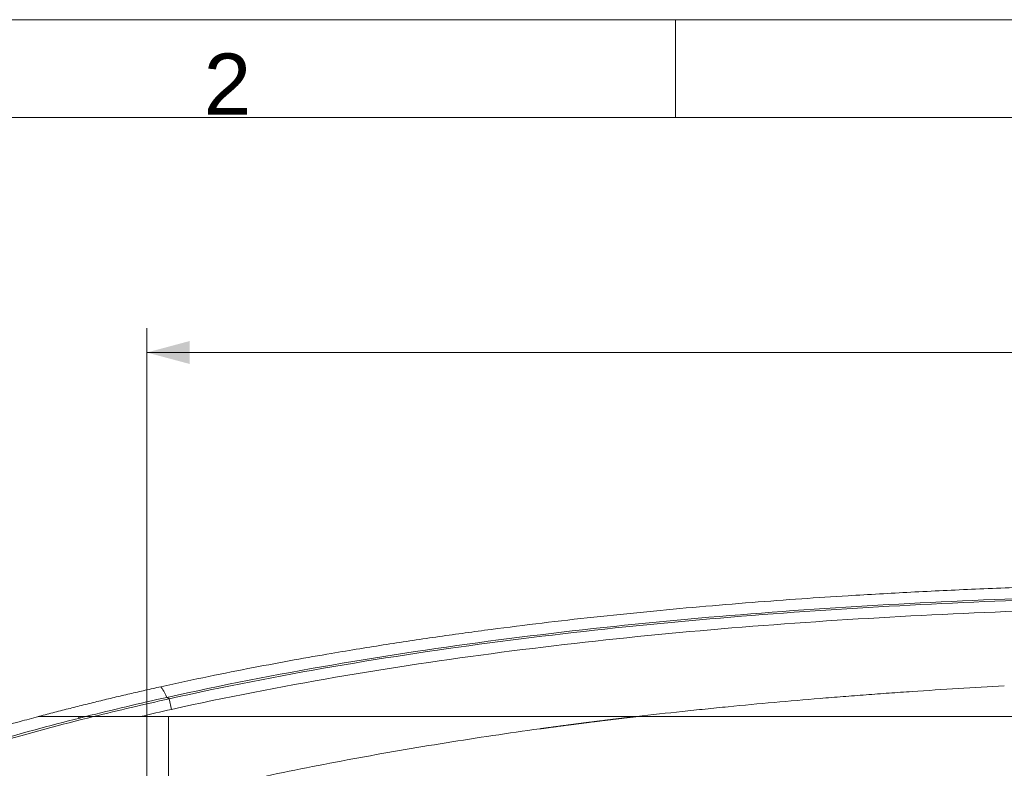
# Model space of a CAD drawing. Header units: millimetres. Extents: x 0 to 594, y 0 to 420.
# Tile 154 of 256: x 132 to 212, y 359 to 420. Entities that reach past the tile are written whole.
import ezdxf

# ---------------------------------------------------------------- set-up
doc = ezdxf.new("R2010")
doc.units = ezdxf.units.MM
doc.layers.add('1', color=7, linetype='Continuous', true_color=0xffffff)
doc.layers.add('256', color=7, linetype='Continuous', true_color=0xffffff)
doc.styles.add('Arial Unicode MS', font='txt')
doc.dimstyles.get("Standard").update_dxf_attribs({"dimtxt": 0.18, "dimasz": 0.18, "dimexe": 0.18, "dimexo": 0.0625, "dimgap": 0.09, "dimtad": 0, "dimtih": 1, "dimtoh": 1, "dimdec": 4, "dimzin": 0, "dimdsep": 46, "dimtxsty": 'Standard', "dimcen": 0.09, "dimadec": 0, "dimazin": 0, "dimtfac": 1, "dimtdec": 4, "dimtofl": 0, "dimtmove": 0, "dimatfit": 3, "dimfxl": 0, "dimtolj": 1, "dimtzin": 0, "dimarcsym": 0})

# ---------------------------------------------------------------- blocks, each defined once
blk = doc.blocks.new('_U2')
at = {"layer": '1', "color": 18, "lineweight": 13}
for p, q in [((142.301, 334.479), (142.301, 394.797)), ((368.28, 363.039), (368.28, 394.797)), ((142.301, 392.797), (235.419, 392.797)), ((368.28, 392.797), (275.162, 392.797))]:
    blk.add_line(p, q, dxfattribs=at)
at = {"layer": '1', "color": 18}
for points in [[(142.301, 392.797), (145.801, 393.735), (145.801, 391.859)], [(368.28, 392.797), (364.78, 391.859), (364.78, 393.735)]]:
    blk.add_solid(points, dxfattribs=at)
at = {"layer": '1', "color": 18, "linetype": 'Continuous', "lineweight": 13, "char_height": 2.5, "attachment_point": 7, "line_spacing_factor": 1.047437, "style": 'Arial Unicode MS'}
for s, insert in [('\\fArial Unicode MS|b0|i0;\\W1.0000;4.5', (237.052, 390.919)), ('\\fArial Unicode MS|b0|i0;\\W1.0000; LIFT POINT SPAN', (244.157, 390.919))]:
    blk.add_mtext(s, dxfattribs=dict(at, insert=insert))

msp = doc.modelspace()

# ---------------------------------------------------------------- linework, layer by layer
at = {"layer": '1', "color": 155, "linetype": 'Continuous', "lineweight": 13}
msp.add_line((144.118, 364.489), (144.308, 363.62), dxfattribs=at)
at = {"layer": '1', "color": 155, "linetype": 'Continuous', "lineweight": 18}
for points, knots in [([(254.089, 374.369), (253.295, 374.363), (251.773, 374.352), (249.594, 374.334), (247.619, 374.316), (245.848, 374.298), (244.283, 374.281), (242.922, 374.266), (241.731, 374.252), (239.861, 374.228), (237.211, 374.191), (230.728, 374.087), (223.509, 373.93), (215.615, 373.68), (210.142, 373.466), (204.824, 373.215), (200.087, 372.948), (195.759, 372.665), (191.707, 372.366), (187.489, 372.017), (183.171, 371.616), (178.883, 371.174), (174.634, 370.69), (171.135, 370.252), (168.333, 369.877), (166.204, 369.58), (164.056, 369.266), (161.891, 368.936), (159.665, 368.581), (157.149, 368.162), (154.249, 367.652), (150.912, 367.03), (147.272, 366.304), (144.75, 365.765), (143.44, 365.474)], [0, 0, 0, 0, 0.021367, 0.040902, 0.058602, 0.074468, 0.088498, 0.100692, 0.11105, 0.12054, 0.150981, 0.182305, 0.294906, 0.345175, 0.394819, 0.442315, 0.488514, 0.522605, 0.559153, 0.598018, 0.636725, 0.676138, 0.714385, 0.752232, 0.771432, 0.79082, 0.810396, 0.830161, 0.850128, 0.871448, 0.899252, 0.929951, 0.963537, 1, 1, 1, 1]), ([(133.435, 363.036), (132.932, 362.903), (131.728, 362.581), (129.926, 362.078), (128.127, 361.559), (126.623, 361.112), (125.324, 360.716), (124.125, 360.343), (122.927, 359.963), (120.656, 359.225), (117.327, 358.088), (113.501, 356.676), (110.228, 355.388), (107.535, 354.274), (104.964, 353.159), (102.993, 352.264), (101.5, 351.566), (100.338, 351.012), (98.953, 350.336), (97.346, 349.53), (95.521, 348.587), (93.48, 347.503), (91.228, 346.274), (89.66, 345.402), (88.841, 344.941)], [0, 0, 0, 0, 0.032159, 0.077226, 0.115917, 0.148233, 0.174491, 0.200164, 0.226156, 0.252466, 0.348367, 0.444643, 0.505914, 0.567176, 0.625928, 0.680288, 0.701865, 0.728485, 0.760442, 0.797734, 0.840357, 0.888295, 0.941522, 1, 1, 1, 1]), ([(91.746, 345.34), (92.121, 345.548), (93.556, 346.338), (96.065, 347.69), (99.297, 349.351), (103.656, 351.462), (109.192, 353.91), (115.956, 356.559), (122.827, 358.937), (129.938, 361.11), (134.782, 362.409), (137.291, 363.038)], [0, 0, 0, 0, 0.026233, 0.100407, 0.174581, 0.248754, 0.397102, 0.545449, 0.693796, 0.842144, 1, 1, 1, 1]), ([(96.356, 347.602), (97.418, 348.16), (99.561, 349.261), (103.906, 351.367), (109.434, 353.811), (116.187, 356.455), (123.045, 358.829), (130.297, 361.045), (135.285, 362.376), (137.946, 363.038)], [0, 0, 0, 0, 0.080936, 0.162557, 0.325799, 0.489041, 0.652283, 0.815525, 1, 1, 1, 1]), ([(133.413, 363.038), (133.413, 363.038), (133.413, 363.038), (133.414, 363.038), (133.415, 363.038), (133.418, 363.038), (133.419, 363.038), (133.422, 363.038), (133.423, 363.038), (133.427, 363.038), (133.43, 363.038), (133.436, 363.038), (133.439, 363.038), (133.454, 363.038), (133.466, 363.038), (133.502, 363.038), (133.526, 363.038), (133.563, 363.038), (133.575, 363.038), (133.6, 363.038), (133.612, 363.038), (133.637, 363.038), (133.649, 363.038), (133.674, 363.038), (133.687, 363.038), (133.75, 363.038), (133.801, 363.038), (133.905, 363.038), (133.957, 363.038), (134.063, 363.038), (134.117, 363.038), (134.185, 363.038), (134.198, 363.038), (134.226, 363.038), (134.266, 363.038), (134.307, 363.038), (134.39, 363.038), (134.445, 363.038), (134.528, 363.038), (134.556, 363.038), (134.611, 363.038), (134.639, 363.038), (134.723, 363.038), (134.779, 363.038), (134.891, 363.038), (134.948, 363.038), (135.061, 363.038), (135.118, 363.038), (135.29, 363.038), (135.404, 363.038), (135.636, 363.038), (135.752, 363.038), (135.985, 363.038), (136.103, 363.038), (136.338, 363.038), (136.456, 363.038), (136.605, 363.038), (136.634, 363.038), (136.694, 363.038), (136.724, 363.038), (136.813, 363.038), (136.873, 363.038), (137.052, 363.038), (137.171, 363.038), (137.291, 363.038)], [0, 0, 0, 0, 0.000098, 0.000098, 0.001458, 0.001458, 0.002819, 0.002819, 0.004179, 0.004179, 0.0069, 0.0069, 0.009621, 0.009621, 0.020504, 0.020504, 0.042271, 0.042271, 0.053154, 0.053154, 0.064037, 0.064037, 0.074921, 0.074921, 0.085804, 0.085804, 0.129337, 0.129337, 0.17287, 0.17287, 0.216403, 0.216403, 0.227287, 0.227287, 0.23817, 0.259936, 0.259936, 0.30347, 0.30347, 0.325236, 0.325236, 0.347003, 0.347003, 0.390536, 0.390536, 0.434069, 0.434069, 0.477602, 0.477602, 0.564668, 0.564668, 0.651735, 0.651735, 0.738801, 0.738801, 0.825867, 0.825867, 0.847634, 0.847634, 0.869401, 0.869401, 0.912934, 0.912934, 1, 1, 1, 1]), ([(137.291, 363.038), (137.171, 363.038), (137.052, 363.038), (136.873, 363.038), (136.813, 363.038), (136.724, 363.038), (136.694, 363.038), (136.634, 363.038), (136.605, 363.038), (136.456, 363.038), (136.338, 363.038), (136.103, 363.038), (135.985, 363.038), (135.752, 363.038), (135.636, 363.038), (135.404, 363.038), (135.29, 363.038), (135.118, 363.038), (135.061, 363.038), (134.948, 363.038), (134.891, 363.038), (134.779, 363.038), (134.723, 363.038), (134.639, 363.038), (134.611, 363.038), (134.556, 363.038), (134.528, 363.038), (134.445, 363.038), (134.39, 363.038), (134.307, 363.038), (134.266, 363.038), (134.226, 363.038), (134.198, 363.038), (134.185, 363.038), (134.117, 363.038), (134.063, 363.038), (133.957, 363.038), (133.905, 363.038), (133.801, 363.038), (133.75, 363.038), (133.687, 363.038), (133.674, 363.038), (133.649, 363.038), (133.637, 363.038), (133.612, 363.038), (133.6, 363.038), (133.575, 363.038), (133.563, 363.038), (133.526, 363.038), (133.502, 363.038), (133.466, 363.038), (133.454, 363.038), (133.439, 363.038), (133.436, 363.038), (133.434, 363.038)], [0, 0, 0, 0, 0.087679, 0.087679, 0.131518, 0.131518, 0.153438, 0.153438, 0.175358, 0.175358, 0.263037, 0.263037, 0.350716, 0.350716, 0.438395, 0.438395, 0.526074, 0.526074, 0.569913, 0.569913, 0.613752, 0.613752, 0.657592, 0.657592, 0.679512, 0.679512, 0.701431, 0.701431, 0.745271, 0.745271, 0.767191, 0.77815, 0.77815, 0.78911, 0.78911, 0.83295, 0.83295, 0.876789, 0.876789, 0.920629, 0.920629, 0.931589, 0.931589, 0.942548, 0.942548, 0.953508, 0.953508, 0.964468, 0.964468, 0.986388, 0.986388, 0.997348, 0.997348, 1, 1, 1, 1]), ([(137.399, 363.038), (137.38, 363.038), (137.361, 363.038), (137.316, 363.038), (137.29, 363.038), (137.24, 363.038), (137.216, 363.038), (137.17, 363.038), (137.149, 363.038), (137.123, 363.038), (137.118, 363.038), (137.108, 363.038), (137.103, 363.038), (137.088, 363.038), (137.079, 363.038), (137.034, 363.038), (137.003, 363.038), (136.952, 363.038), (136.932, 363.038), (136.902, 363.038), (136.892, 363.038), (136.888, 363.038), (136.888, 363.038)], [0, 0, 0, 0, 0.064468, 0.064468, 0.15763, 0.15763, 0.250792, 0.250792, 0.343954, 0.343954, 0.367244, 0.367244, 0.390535, 0.390535, 0.437116, 0.437116, 0.62344, 0.62344, 0.809763, 0.809763, 0.996087, 1, 1, 1, 1]), ([(136.888, 363.038), (136.888, 363.038), (136.892, 363.038), (136.902, 363.038), (136.932, 363.038), (136.952, 363.038), (137.003, 363.038), (137.034, 363.038), (137.079, 363.038), (137.088, 363.038), (137.103, 363.038), (137.108, 363.038), (137.118, 363.038), (137.123, 363.038), (137.149, 363.038), (137.17, 363.038), (137.216, 363.038), (137.24, 363.038), (137.29, 363.038), (137.316, 363.038), (137.361, 363.038), (137.381, 363.038), (137.4, 363.038)], [0, 0, 0, 0, 0.003908, 0.190024, 0.190024, 0.37614, 0.37614, 0.562256, 0.562256, 0.608785, 0.608785, 0.632049, 0.632049, 0.655314, 0.655314, 0.748371, 0.748371, 0.841429, 0.841429, 0.934487, 0.934487, 1, 1, 1, 1]), ([(137.946, 363.038), (137.946, 363.038), (137.945, 363.038), (137.943, 363.038), (137.943, 363.038), (137.94, 363.038), (137.939, 363.038), (137.936, 363.038), (137.935, 363.038), (137.932, 363.038), (137.932, 363.038), (137.931, 363.038), (137.93, 363.038), (137.93, 363.038), (137.929, 363.038), (137.929, 363.038), (137.928, 363.038), (137.928, 363.038), (137.928, 363.038), (137.928, 363.038), (137.928, 363.038), (137.928, 363.038), (137.927, 363.038), (137.927, 363.038), (137.926, 363.038), (137.925, 363.038), (137.924, 363.038), (137.923, 363.038), (137.922, 363.038), (137.922, 363.038), (137.922, 363.038), (137.921, 363.038), (137.919, 363.038), (137.918, 363.038), (137.915, 363.038), (137.913, 363.038), (137.909, 363.038), (137.907, 363.038), (137.903, 363.038), (137.9, 363.038), (137.897, 363.038), (137.895, 363.038), (137.894, 363.038), (137.878, 363.038), (137.862, 363.038), (137.831, 363.038), (137.816, 363.038), (137.785, 363.038), (137.77, 363.038), (137.74, 363.038), (137.725, 363.038), (137.696, 363.038), (137.682, 363.038), (137.639, 363.038), (137.611, 363.038), (137.556, 363.038), (137.516, 363.038), (137.478, 363.038), (137.453, 363.038), (137.44, 363.038), (137.379, 363.038), (137.333, 363.038), (137.291, 363.038)], [0, 0, 0, 0, 0.001953, 0.001953, 0.003906, 0.003906, 0.007813, 0.007813, 0.011719, 0.011719, 0.013672, 0.013672, 0.014648, 0.014648, 0.015625, 0.015625, 0.016113, 0.016113, 0.016357, 0.016357, 0.016602, 0.016602, 0.017578, 0.017578, 0.019531, 0.019531, 0.023438, 0.023438, 0.024414, 0.024414, 0.025391, 0.025391, 0.027344, 0.03125, 0.03125, 0.039063, 0.039063, 0.046875, 0.046875, 0.054688, 0.058594, 0.058594, 0.0625, 0.0625, 0.125, 0.125, 0.1875, 0.1875, 0.25, 0.25, 0.3125, 0.3125, 0.375, 0.375, 0.5, 0.5, 0.625, 0.6875, 0.6875, 0.75, 0.75, 1, 1, 1, 1]), ([(137.291, 363.038), (137.333, 363.038), (137.379, 363.038), (137.44, 363.038), (137.453, 363.038), (137.478, 363.038), (137.516, 363.038), (137.556, 363.038), (137.611, 363.038), (137.639, 363.038), (137.682, 363.038), (137.696, 363.038), (137.725, 363.038), (137.74, 363.038), (137.77, 363.038), (137.785, 363.038), (137.816, 363.038), (137.831, 363.038), (137.862, 363.038), (137.878, 363.038), (137.894, 363.038), (137.895, 363.038), (137.897, 363.038), (137.9, 363.038), (137.903, 363.038), (137.907, 363.038), (137.909, 363.038), (137.913, 363.038), (137.915, 363.038), (137.918, 363.038), (137.919, 363.038), (137.921, 363.038), (137.922, 363.038), (137.922, 363.038), (137.922, 363.038), (137.923, 363.038), (137.924, 363.038), (137.925, 363.038), (137.926, 363.038), (137.927, 363.038), (137.927, 363.038), (137.928, 363.038), (137.928, 363.038), (137.928, 363.038), (137.928, 363.038), (137.928, 363.038), (137.928, 363.038), (137.929, 363.038), (137.929, 363.038), (137.93, 363.038), (137.93, 363.038), (137.931, 363.038), (137.932, 363.038), (137.932, 363.038), (137.935, 363.038), (137.936, 363.038), (137.939, 363.038), (137.94, 363.038), (137.943, 363.038), (137.943, 363.038), (137.945, 363.038), (137.946, 363.038), (137.946, 363.038)], [0, 0, 0, 0, 0.25, 0.25, 0.3125, 0.3125, 0.375, 0.5, 0.5, 0.625, 0.625, 0.6875, 0.6875, 0.75, 0.75, 0.8125, 0.8125, 0.875, 0.875, 0.9375, 0.9375, 0.941406, 0.941406, 0.945312, 0.953125, 0.953125, 0.960937, 0.960937, 0.96875, 0.96875, 0.972656, 0.974609, 0.974609, 0.975586, 0.975586, 0.976562, 0.976562, 0.980469, 0.980469, 0.982422, 0.982422, 0.983398, 0.983398, 0.983643, 0.983643, 0.983887, 0.983887, 0.984375, 0.984375, 0.985352, 0.985352, 0.986328, 0.986328, 0.988281, 0.988281, 0.992187, 0.992187, 0.996094, 0.996094, 0.998047, 0.998047, 1, 1, 1, 1]), ([(144.061, 363.038), (143.859, 363.038), (143.657, 363.038), (143.254, 363.038), (143.054, 363.038), (142.655, 363.038), (142.457, 363.038), (142.161, 363.038), (142.063, 363.038), (141.866, 363.038), (141.769, 363.038), (141.574, 363.038), (141.476, 363.038), (141.283, 363.038), (141.186, 363.038), (140.994, 363.038), (140.802, 363.038), (140.612, 363.038), (140.423, 363.038), (140.329, 363.038), (140.141, 363.038), (140.048, 363.038), (139.862, 363.038), (139.77, 363.038), (139.587, 363.038), (139.496, 363.038), (139.394, 363.038), (139.382, 363.038), (139.36, 363.038), (139.349, 363.038), (139.315, 363.038), (139.292, 363.038), (139.225, 363.038), (139.181, 363.038), (139.048, 363.038), (138.961, 363.038), (138.789, 363.038), (138.704, 363.038), (138.538, 363.038), (138.456, 363.038), (138.296, 363.038), (138.218, 363.038), (138.103, 363.038), (138.065, 363.038), (138.011, 363.038), (137.993, 363.038), (137.976, 363.038)], [0, 0, 0, 0, 0.092026, 0.092026, 0.184052, 0.184052, 0.276078, 0.276078, 0.322091, 0.322091, 0.368104, 0.368104, 0.414117, 0.414117, 0.46013, 0.46013, 0.506143, 0.552156, 0.552156, 0.598169, 0.598169, 0.644182, 0.644182, 0.690195, 0.690195, 0.736208, 0.736208, 0.741959, 0.741959, 0.747711, 0.747711, 0.759214, 0.759214, 0.782221, 0.782221, 0.828234, 0.828234, 0.874247, 0.874247, 0.92026, 0.92026, 0.966272, 0.966272, 0.989279, 0.989279, 1, 1, 1, 1]), ([(138.196, 363.038), (138.255, 363.038), (138.315, 363.038), (138.456, 363.038), (138.538, 363.038), (138.704, 363.038), (138.789, 363.038), (138.961, 363.038), (139.048, 363.038), (139.181, 363.038), (139.225, 363.038), (139.292, 363.038), (139.315, 363.038), (139.349, 363.038), (139.36, 363.038), (139.382, 363.038), (139.394, 363.038), (139.496, 363.038), (139.587, 363.038), (139.77, 363.038), (139.862, 363.038), (140.048, 363.038), (140.141, 363.038), (140.329, 363.038), (140.423, 363.038), (140.612, 363.038), (140.802, 363.038), (140.994, 363.038), (141.186, 363.038), (141.283, 363.038), (141.476, 363.038), (141.574, 363.038), (141.769, 363.038), (141.866, 363.038), (142.063, 363.038), (142.161, 363.038), (142.457, 363.038), (142.655, 363.038), (143.054, 363.038), (143.254, 363.038), (143.657, 363.038), (143.859, 363.038), (144.061, 363.038)], [0, 0, 0, 0, 0.036702, 0.036702, 0.084867, 0.084867, 0.133031, 0.133031, 0.181196, 0.181196, 0.205279, 0.205279, 0.21732, 0.21732, 0.223341, 0.223341, 0.229361, 0.229361, 0.277526, 0.277526, 0.325691, 0.325691, 0.373856, 0.373856, 0.422021, 0.422021, 0.470186, 0.518351, 0.518351, 0.566516, 0.566516, 0.614681, 0.614681, 0.662846, 0.662846, 0.71101, 0.71101, 0.80734, 0.80734, 0.90367, 0.90367, 1, 1, 1, 1]), ([(144.061, 363.038), (144.256, 363.038), (144.45, 363.038), (144.84, 363.038), (145.036, 363.038), (145.427, 363.038), (145.624, 363.038), (146.017, 363.038), (146.214, 363.038), (146.608, 363.038), (146.806, 363.038), (147.202, 363.038), (147.4, 363.038), (147.797, 363.038), (147.996, 363.038), (148.295, 363.038), (148.444, 363.038), (148.594, 363.038), (148.694, 363.038), (148.744, 363.038), (148.993, 363.038), (149.193, 363.038), (149.592, 363.038), (149.792, 363.038), (150.191, 363.038), (150.39, 363.038), (150.79, 363.038), (150.989, 363.038), (151.588, 363.038), (151.987, 363.038), (152.786, 363.038), (153.185, 363.038), (153.984, 363.038), (154.383, 363.038), (155.182, 363.038), (155.581, 363.038), (156.379, 363.038), (156.779, 363.038), (157.577, 363.038), (157.977, 363.038), (158.775, 363.038), (159.175, 363.038), (159.973, 363.038), (160.373, 363.038), (161.171, 363.038), (161.57, 363.038), (162.369, 363.038), (162.768, 363.038), (163.567, 363.038), (163.966, 363.038), (164.765, 363.038), (165.164, 363.038), (166.363, 363.038), (167.161, 363.038), (168.359, 363.038), (168.759, 363.038), (169.557, 363.038), (169.957, 363.038), (171.155, 363.038), (171.953, 363.038), (173.551, 363.038), (174.35, 363.038), (175.548, 363.038), (175.947, 363.038), (176.746, 363.038), (177.145, 363.038), (178.343, 363.038), (179.142, 363.038), (180.739, 363.038), (181.538, 363.038), (182.337, 363.038)], [0, 0, 0, 0, 0.015625, 0.015625, 0.03125, 0.03125, 0.046875, 0.046875, 0.0625, 0.0625, 0.078125, 0.078125, 0.09375, 0.09375, 0.109375, 0.109375, 0.117188, 0.121094, 0.121094, 0.125, 0.125, 0.140625, 0.140625, 0.15625, 0.15625, 0.171875, 0.171875, 0.1875, 0.1875, 0.21875, 0.21875, 0.25, 0.25, 0.28125, 0.28125, 0.3125, 0.3125, 0.34375, 0.34375, 0.375, 0.375, 0.40625, 0.40625, 0.4375, 0.4375, 0.46875, 0.46875, 0.5, 0.5, 0.53125, 0.53125, 0.5625, 0.5625, 0.625, 0.625, 0.65625, 0.65625, 0.6875, 0.6875, 0.75, 0.75, 0.8125, 0.8125, 0.84375, 0.84375, 0.875, 0.875, 0.9375, 0.9375, 1, 1, 1, 1]), ([(182.337, 363.038), (181.538, 363.038), (180.739, 363.038), (179.142, 363.038), (178.343, 363.038), (177.145, 363.038), (176.746, 363.038), (175.947, 363.038), (175.548, 363.038), (174.35, 363.038), (173.551, 363.038), (171.953, 363.038), (171.155, 363.038), (169.957, 363.038), (169.557, 363.038), (168.759, 363.038), (168.359, 363.038), (167.161, 363.038), (166.363, 363.038), (165.164, 363.038), (164.765, 363.038), (163.966, 363.038), (163.567, 363.038), (162.768, 363.038), (162.369, 363.038), (161.57, 363.038), (161.171, 363.038), (160.373, 363.038), (159.973, 363.038), (159.175, 363.038), (158.775, 363.038), (157.977, 363.038), (157.577, 363.038), (156.779, 363.038), (156.379, 363.038), (155.581, 363.038), (155.182, 363.038), (154.383, 363.038), (153.984, 363.038), (153.185, 363.038), (152.786, 363.038), (151.987, 363.038), (151.588, 363.038), (150.989, 363.038), (150.79, 363.038), (150.39, 363.038), (150.191, 363.038), (149.792, 363.038), (149.592, 363.038), (149.193, 363.038), (148.993, 363.038), (148.744, 363.038), (148.694, 363.038), (148.594, 363.038), (148.444, 363.038), (148.295, 363.038), (147.996, 363.038), (147.797, 363.038), (147.4, 363.038), (147.202, 363.038), (146.806, 363.038), (146.608, 363.038), (146.214, 363.038), (146.017, 363.038), (145.624, 363.038), (145.427, 363.038), (145.036, 363.038), (144.84, 363.038), (144.45, 363.038), (144.256, 363.038), (144.061, 363.038)], [0, 0, 0, 0, 0.0625, 0.0625, 0.125, 0.125, 0.15625, 0.15625, 0.1875, 0.1875, 0.25, 0.25, 0.3125, 0.3125, 0.34375, 0.34375, 0.375, 0.375, 0.4375, 0.4375, 0.46875, 0.46875, 0.5, 0.5, 0.53125, 0.53125, 0.5625, 0.5625, 0.59375, 0.59375, 0.625, 0.625, 0.65625, 0.65625, 0.6875, 0.6875, 0.71875, 0.71875, 0.75, 0.75, 0.78125, 0.78125, 0.8125, 0.8125, 0.828125, 0.828125, 0.84375, 0.84375, 0.859375, 0.859375, 0.875, 0.875, 0.878906, 0.878906, 0.882812, 0.890625, 0.890625, 0.90625, 0.90625, 0.921875, 0.921875, 0.9375, 0.9375, 0.953125, 0.953125, 0.96875, 0.96875, 0.984375, 0.984375, 1, 1, 1, 1]), ([(240.211, 363.038), (239.004, 363.038), (237.798, 363.038), (235.386, 363.038), (234.179, 363.038), (231.767, 363.038), (230.561, 363.038), (228.149, 363.038), (226.943, 363.038), (224.531, 363.038), (223.325, 363.038), (220.913, 363.038), (219.707, 363.038), (217.296, 363.038), (216.09, 363.038), (213.679, 363.038), (212.473, 363.038), (210.062, 363.038), (208.856, 363.038), (206.445, 363.038), (205.24, 363.038), (202.829, 363.038), (201.623, 363.038), (199.212, 363.038), (198.007, 363.038), (195.596, 363.038), (194.391, 363.038), (192.583, 363.038), (191.98, 363.038), (190.775, 363.038), (190.172, 363.038), (188.967, 363.038), (188.364, 363.038), (187.159, 363.038), (186.556, 363.038), (185.351, 363.038), (184.748, 363.038), (183.542, 363.038), (182.94, 363.038), (182.337, 363.038)], [0, 0, 0, 0, 0.0625, 0.0625, 0.125, 0.125, 0.1875, 0.1875, 0.25, 0.25, 0.3125, 0.3125, 0.375, 0.375, 0.4375, 0.4375, 0.5, 0.5, 0.5625, 0.5625, 0.625, 0.625, 0.6875, 0.6875, 0.75, 0.75, 0.8125, 0.8125, 0.84375, 0.84375, 0.875, 0.875, 0.90625, 0.90625, 0.9375, 0.9375, 0.96875, 0.96875, 1, 1, 1, 1]), ([(182.337, 363.038), (182.94, 363.038), (183.542, 363.038), (184.748, 363.038), (185.351, 363.038), (186.556, 363.038), (187.159, 363.038), (188.364, 363.038), (188.967, 363.038), (190.172, 363.038), (190.775, 363.038), (191.98, 363.038), (192.583, 363.038), (194.391, 363.038), (195.596, 363.038), (198.007, 363.038), (199.212, 363.038), (201.623, 363.038), (202.829, 363.038), (205.24, 363.038), (206.445, 363.038), (208.856, 363.038), (210.062, 363.038), (212.473, 363.038), (213.679, 363.038), (216.09, 363.038), (217.296, 363.038), (219.707, 363.038), (220.913, 363.038), (223.325, 363.038), (224.531, 363.038), (226.943, 363.038), (228.149, 363.038), (230.561, 363.038), (231.767, 363.038), (234.179, 363.038), (235.386, 363.038), (237.798, 363.038), (239.004, 363.038), (240.211, 363.038)], [0, 0, 0, 0, 0.03125, 0.03125, 0.0625, 0.0625, 0.09375, 0.09375, 0.125, 0.125, 0.15625, 0.15625, 0.1875, 0.1875, 0.25, 0.25, 0.3125, 0.3125, 0.375, 0.375, 0.4375, 0.4375, 0.5, 0.5, 0.5625, 0.5625, 0.625, 0.625, 0.6875, 0.6875, 0.75, 0.75, 0.8125, 0.8125, 0.875, 0.875, 0.9375, 0.9375, 1, 1, 1, 1])]:
    msp.add_open_spline(points, degree=3, knots=knots, dxfattribs=at)
for points, degree in [([(143.941, 364.608), (148.413, 365.6), (157.412, 367.353), (171.053, 369.386), (184.792, 370.913), (198.601, 371.995), (212.453, 372.685), (226.329, 373.1), (240.218, 373.338), (249.481, 373.424), (254.116, 373.457)], 3), ([(144.118, 364.489), (148.583, 365.48), (157.563, 367.228), (171.176, 369.258), (184.89, 370.782), (198.676, 371.862), (212.508, 372.551), (226.367, 372.965), (240.241, 373.203), (249.495, 373.288), (254.126, 373.321)], 3), ([(144.308, 363.62), (148.762, 364.608), (157.712, 366.351), (171.29, 368.375), (184.973, 369.896), (198.732, 370.974), (212.544, 371.662), (226.388, 372.076), (240.253, 372.313), (249.502, 372.399), (254.133, 372.432)], 3), ([(143.44, 365.474), (138.365, 364.351), (133.353, 363.017)], 2), ([(137.291, 363.038), (139.498, 363.591), (141.715, 364.114), (143.941, 364.608)], 3), ([(137.946, 363.038), (139.995, 363.547), (142.052, 364.03), (144.118, 364.489)], 3), ([(141.749, 363.038), (142.6, 363.236), (143.454, 363.43), (144.308, 363.62)], 3), ([(136.897, 363.028), (136.823, 363.01), (136.748, 362.992), (136.673, 362.973)], 3), ([(137.946, 363.038), (138.308, 363.038), (138.669, 363.038), (139.031, 363.038)], 3), ([(139.031, 363.038), (138.669, 363.038), (138.308, 363.038), (137.946, 363.038)], 3)]:
    msp.add_open_spline(points, degree=degree, dxfattribs=at)
at = {"layer": '1', "color": 155, "linetype": 'Continuous', "lineweight": 13}
for points, knots in [([(212.419, 365.555), (209.904, 365.414), (207.391, 365.258), (204.251, 365.044), (203.623, 365), (202.367, 364.91), (201.74, 364.864), (200.485, 364.77), (199.858, 364.721), (198.603, 364.623), (197.976, 364.572), (196.095, 364.417), (194.842, 364.309), (192.337, 364.083), (191.085, 363.965), (189.208, 363.78), (188.583, 363.718), (187.332, 363.589), (186.708, 363.523), (184.833, 363.323), (183.585, 363.183), (182.337, 363.038)], [0, 0, 0, 0, 0.25, 0.25, 0.3125, 0.3125, 0.375, 0.375, 0.4375, 0.4375, 0.5, 0.5, 0.625, 0.625, 0.75, 0.75, 0.8125, 0.8125, 0.875, 0.875, 1, 1, 1, 1]), ([(143.441, 365.474), (143.441, 365.474), (143.441, 365.473), (143.453, 365.46), (143.464, 365.447), (143.522, 365.378), (143.57, 365.31), (143.719, 365.071), (143.826, 364.865), (143.941, 364.608)], [0, 0, 0, 0, 0.002705, 0.002705, 0.07942, 0.07942, 0.38628, 0.38628, 1, 1, 1, 1]), ([(143.941, 364.608), (143.972, 364.594), (144.003, 364.576), (144.051, 364.544), (144.068, 364.532), (144.093, 364.513), (144.101, 364.506), (144.111, 364.498), (144.113, 364.496), (144.116, 364.494), (144.117, 364.493), (144.117, 364.493), (144.118, 364.491), (144.118, 364.489), (144.118, 364.489), (144.118, 364.489)], [0, 0, 0, 0, 0.544335, 0.544335, 0.816502, 0.816502, 0.952586, 0.952586, 0.986607, 0.986607, 0.995112, 0.995112, 0.999364, 0.999364, 1, 1, 1, 1]), ([(144.061, 363.038), (144.061, 362.946), (144.061, 362.85), (144.061, 362.652), (144.061, 362.549), (144.061, 362.337), (144.061, 362.227), (144.061, 362.057), (144.061, 362), (144.061, 361.934), (144.061, 361.927), (144.061, 361.912), (144.061, 361.89), (144.061, 361.838), (144.061, 361.794), (144.061, 361.644), (144.061, 361.522), (144.061, 361.272), (144.061, 361.144), (144.061, 360.883), (144.061, 360.75), (144.061, 360.479), (144.061, 360.34), (144.061, 360.059), (144.061, 359.915), (144.061, 359.623), (144.061, 359.474), (144.061, 359.171), (144.061, 359.017), (144.061, 358.821), (144.061, 358.772), (144.061, 358.722), (144.061, 358.702), (144.061, 358.692), (144.061, 358.663), (144.061, 358.563), (144.061, 358.463), (144.061, 358.061), (144.061, 357.733), (144.061, 357.232), (144.061, 357.064), (144.061, 356.724), (144.061, 356.552), (144.061, 356.379)], [0, 0, 0, 0, 0.0625, 0.0625, 0.125, 0.125, 0.1875, 0.1875, 0.21875, 0.21875, 0.222656, 0.222656, 0.226563, 0.234375, 0.25, 0.25, 0.3125, 0.3125, 0.375, 0.375, 0.4375, 0.4375, 0.5, 0.5, 0.5625, 0.5625, 0.625, 0.625, 0.6875, 0.6875, 0.703125, 0.707031, 0.707031, 0.710938, 0.710938, 0.71875, 0.75, 0.75, 0.875, 0.875, 0.9375, 0.9375, 1, 1, 1, 1]), ([(182.337, 363.038), (182.317, 363.036), (182.277, 363.031), (182.217, 363.024), (182.157, 363.017), (182.097, 363.01), (182.037, 363.003), (181.977, 362.996), (181.917, 362.989), (181.857, 362.982), (181.797, 362.975), (181.736, 362.968), (181.676, 362.96), (181.616, 362.953), (181.556, 362.946), (181.496, 362.939), (181.436, 362.932), (181.376, 362.925), (181.316, 362.918), (181.256, 362.911), (181.196, 362.903), (181.136, 362.896), (181.076, 362.889), (181.016, 362.882), (180.956, 362.875), (180.896, 362.868), (180.836, 362.86), (180.776, 362.853), (180.716, 362.846), (180.656, 362.839), (180.596, 362.831), (180.536, 362.824), (180.476, 362.817), (180.416, 362.81), (180.356, 362.802), (180.296, 362.795), (180.236, 362.788), (180.176, 362.78), (180.116, 362.773), (180.056, 362.766), (179.996, 362.758), (179.936, 362.751), (179.876, 362.744), (179.816, 362.736), (179.756, 362.729), (179.696, 362.722), (179.636, 362.714), (179.576, 362.707), (179.516, 362.699), (179.456, 362.692), (179.396, 362.684), (179.336, 362.677), (179.276, 362.67), (179.216, 362.662), (179.156, 362.655), (179.096, 362.647), (179.036, 362.64), (178.976, 362.632), (178.916, 362.625), (178.856, 362.617), (178.796, 362.61), (178.737, 362.602), (178.677, 362.595), (178.617, 362.587), (178.557, 362.579), (178.497, 362.572), (178.437, 362.564), (178.377, 362.557), (178.317, 362.549), (178.257, 362.541), (178.197, 362.534), (178.137, 362.526), (178.077, 362.519), (178.017, 362.511), (177.957, 362.503), (177.897, 362.496), (177.837, 362.488), (177.777, 362.48), (177.717, 362.473), (177.658, 362.465), (177.598, 362.457), (177.538, 362.449), (177.478, 362.442), (177.418, 362.434), (177.358, 362.426), (177.298, 362.418), (177.238, 362.411), (177.178, 362.403), (177.118, 362.395), (177.058, 362.387), (176.998, 362.379), (176.939, 362.372), (176.879, 362.364), (176.819, 362.356), (176.759, 362.348), (176.699, 362.34), (176.639, 362.332), (176.579, 362.325), (176.519, 362.317), (176.459, 362.309), (176.399, 362.301), (176.34, 362.293), (176.28, 362.285), (176.22, 362.277), (176.16, 362.269), (176.1, 362.261), (176.04, 362.253), (175.98, 362.245), (175.92, 362.237), (175.861, 362.229), (175.801, 362.221), (175.741, 362.213), (175.681, 362.205), (175.621, 362.197), (175.561, 362.189), (175.501, 362.181), (175.441, 362.173), (175.382, 362.165), (175.322, 362.157), (175.262, 362.149), (175.202, 362.141), (175.142, 362.133), (175.082, 362.125), (175.022, 362.116), (174.963, 362.108), (174.903, 362.1), (174.843, 362.092), (174.783, 362.084), (174.723, 362.076), (174.663, 362.067), (174.604, 362.059), (174.544, 362.051), (174.484, 362.043), (174.444, 362.037), (174.424, 362.035)], [0, 0, 0, 0, 0.007576, 0.015152, 0.022727, 0.030303, 0.037879, 0.045455, 0.05303, 0.060606, 0.068182, 0.075758, 0.083333, 0.090909, 0.098485, 0.106061, 0.113636, 0.121212, 0.128788, 0.136364, 0.143939, 0.151515, 0.159091, 0.166667, 0.174242, 0.181818, 0.189394, 0.19697, 0.204545, 0.212121, 0.219697, 0.227272, 0.234848, 0.242424, 0.25, 0.257575, 0.265151, 0.272727, 0.280303, 0.287878, 0.295454, 0.30303, 0.310605, 0.318181, 0.325757, 0.333333, 0.340908, 0.348484, 0.35606, 0.363636, 0.371211, 0.378787, 0.386363, 0.393939, 0.401514, 0.40909, 0.416666, 0.424241, 0.431817, 0.439393, 0.446969, 0.454544, 0.46212, 0.469696, 0.477272, 0.484847, 0.492423, 0.499999, 0.507574, 0.51515, 0.522726, 0.530302, 0.537877, 0.545453, 0.553029, 0.560605, 0.56818, 0.575756, 0.583332, 0.590908, 0.598483, 0.606059, 0.613635, 0.621211, 0.628786, 0.636362, 0.643938, 0.651514, 0.659089, 0.666665, 0.674241, 0.681817, 0.689392, 0.696968, 0.704544, 0.71212, 0.719696, 0.727271, 0.734847, 0.742423, 0.749999, 0.757574, 0.76515, 0.772726, 0.780302, 0.787878, 0.795453, 0.803029, 0.810605, 0.818181, 0.825757, 0.833332, 0.840908, 0.848484, 0.85606, 0.863636, 0.871211, 0.878787, 0.886363, 0.893939, 0.901515, 0.909091, 0.916666, 0.924242, 0.931818, 0.939394, 0.94697, 0.954545, 0.962121, 0.969697, 0.977273, 0.984848, 0.992424, 1, 1, 1, 1]), ([(144.061, 356.379), (145.31, 356.679), (146.561, 356.971), (148.441, 357.395), (149.069, 357.535), (150.324, 357.81), (150.952, 357.945), (152.839, 358.345), (154.099, 358.603), (156.623, 359.104), (157.887, 359.347), (160.419, 359.816), (161.687, 360.042), (164.226, 360.48), (166.768, 360.903), (170.591, 361.494), (173.146, 361.859), (174.424, 362.035)], [0, 0, 0, 0, 0.125, 0.125, 0.1875, 0.1875, 0.25, 0.25, 0.375, 0.375, 0.5, 0.5, 0.625, 0.625, 0.75, 0.875, 1, 1, 1, 1])]:
    msp.add_open_spline(points, degree=3, knots=knots, dxfattribs=at)
at = {"layer": '256', "color": 163, "linetype": 'Continuous', "lineweight": 18}
for p, q in [((0, 420), (594, 420)), ((185.531, 412), (185.531, 420)), ((8, 412), (586, 412))]:
    msp.add_line(p, q, dxfattribs=at)

# ---------------------------------------------------------------- texts
at = {"layer": '256', "color": 18, "linetype": 'Continuous', "lineweight": 13, "insert": (146.948, 412.235), "char_height": 5, "attachment_point": 7, "line_spacing_factor": 1.047437, "style": 'Arial Unicode MS'}
msp.add_mtext('\\fArial Unicode MS|b0|i0;\\W1.0000;2', dxfattribs=at)

# ---------------------------------------------------------------- dimensions: what is measured, and where the dimension line sits
at = {"layer": '1', "color": 18, "linetype": 'Continuous', "lineweight": 13}
dim = msp.add_linear_dim(base=(142.301, 392.797), p1=(368.28, 363.039), p2=(142.301, 334.479), text=' <> \\fArial Unicode MS|b0|i0;\\C18;{\\H1.00x;\\fArial Unicode MS|b0|i0; LIFT POINT SPAN\\fArial Unicode MS|b0|i0;}\\C18;', dimstyle='Standard', override={"dimtxt": 2.5, "dimasz": 3.5, "dimexe": 2, "dimexo": 0, "dimgap": 1.5, "dimtih": 1, "dimtoh": 1, "dimdec": 1, "dimlfac": 0.02, "dimzin": 8, "dimdsep": 46, "dimlunit": 2, "dimtxsty": 'Arial Unicode MS', "dimsah": 1, "dimse1": 0, "dimse2": 0, "dimsd1": 0, "dimsd2": 0, "dimclrd": 18, "dimclre": 18, "dimclrt": 18, "dimtol": 0, "dimtm": -0.1, "dimtfac": 1.4, "dimtdec": 2, "dimtofl": 1, "dimtmove": 0, "dimtzin": 8, "dimlwd": 13, "dimlwe": 13}, dxfattribs=at)
dim.commit()
dim.dimension.update_dxf_attribs({"geometry": '_U2', "text_midpoint": (255.29, 392.797), "dimtype": 160})

doc.saveas('drawing.dxf')
